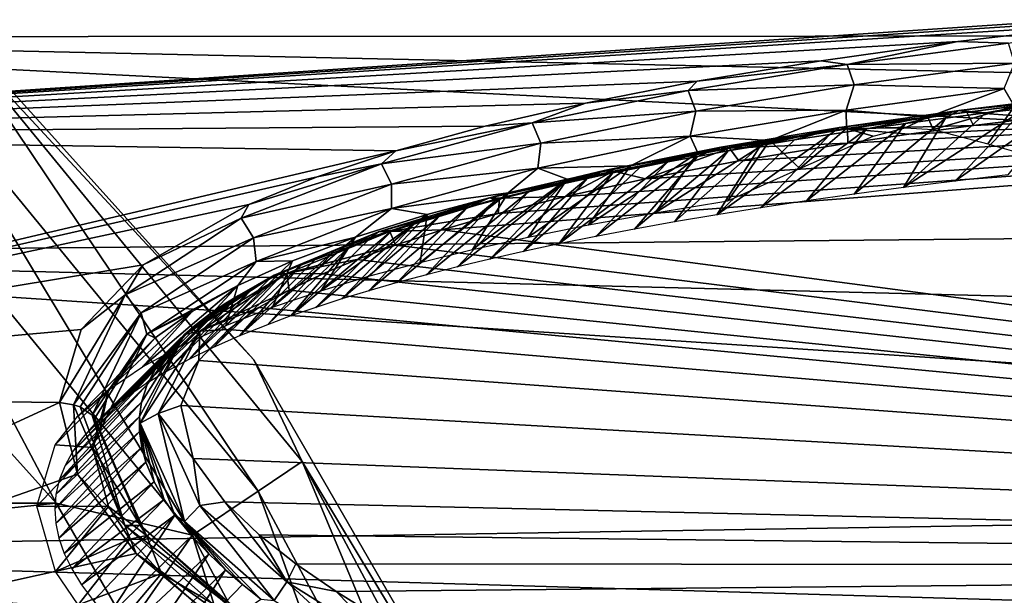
# Model space of a CAD drawing. Header units: millimetres. Extents: x -139 to 139, y -40 to 30.
# Tile 24 of 34: x 100 to 113, y 13 to 20. Entities that reach past the tile are written whole.
import ezdxf

# ---------------------------------------------------------------- set-up
doc = ezdxf.new("R2010")
doc.units = ezdxf.units.MM
doc.header["$LTSCALE"] = 81.481481
for name, color, linetype in [('1', 7, 'CONTINUOUS'), ('34', 7, 'CONTINUOUS'), ('35', 7, 'CONTINUOUS'), ('38', 7, 'CONTINUOUS'), ('4', 7, 'CONTINUOUS'), ('41', 7, 'CONTINUOUS'), ('42', 7, 'CONTINUOUS'), ('43', 7, 'CONTINUOUS'), ('5', 7, 'CONTINUOUS'), ('94', 7, 'CONTINUOUS'), ('95', 7, 'CONTINUOUS'), ('97', 7, 'CONTINUOUS')]:
    doc.layers.add(name, color=color, linetype=linetype)

msp = doc.modelspace()

# ---------------------------------------------------------------- linework, layer by layer
at = {"layer": '1', "color": 7, "linetype": 'CONTINUOUS', "true_color": 0xa2afbf}
for points in [[(100.889, 13.809, -55), (96.413, 18.78, -55), (49.111, 13.809, -55), (100.889, 13.809, -55)], [(104.234, 8.015, -55), (100.889, 13.809, -55), (45.766, 8.015, -55), (104.234, 8.015, -55)], [(100.889, 13.809, -55), (49.111, 13.809, -55), (45.766, 8.015, -55), (100.889, 13.809, -55)]]:
    msp.add_3dface(points, dxfattribs=at)
at = {"layer": '34', "color": 7, "linetype": 'CONTINUOUS', "true_color": 0xa2afbf}
for points in [[(92.35, 19.538, -8.791), (92.35, 21.074, -3.864), (136.995, 19.557, -6.616), (92.35, 19.538, -8.791)], [(136.995, 19.557, -6.616), (92.35, 21.074, -3.864), (136.995, 20.233, -4.108), (136.995, 19.557, -6.616)], [(92.35, 20.454, 6.374), (92.35, 18.333, 11.086), (116.585, 19.964, 6.522), (92.35, 20.454, 6.374)], [(116.585, 19.964, 6.522), (92.35, 18.333, 11.086), (115.158, 19.835, 6.977), (116.585, 19.964, 6.522)], [(115.158, 19.835, 6.977), (92.35, 18.333, 11.086), (113.82, 19.699, 7.42), (115.158, 19.835, 6.977)], [(113.82, 19.699, 7.42), (92.35, 18.333, 11.086), (111.965, 19.48, 8.063), (113.82, 19.699, 7.42)], [(136.995, 18.57, -9.022), (92.35, 19.538, -8.791), (136.995, 19.557, -6.616), (136.995, 18.57, -9.022)], [(92.35, 16.866, -13.212), (92.35, 19.538, -8.791), (136.995, 17.289, -11.284), (92.35, 16.866, -13.212)], [(136.995, 17.289, -11.284), (92.35, 19.538, -8.791), (136.995, 18.57, -9.022), (136.995, 17.289, -11.284)], [(111.965, 19.48, 8.063), (92.35, 18.333, 11.086), (110.284, 19.244, 8.682), (111.965, 19.48, 8.063)], [(110.284, 19.244, 8.682), (92.35, 18.333, 11.086), (108.763, 18.992, 9.281), (110.284, 19.244, 8.682)], [(108.763, 18.992, 9.281), (92.35, 18.333, 11.086), (107.39, 18.724, 9.863), (108.763, 18.992, 9.281)], [(107.39, 18.724, 9.863), (92.35, 18.333, 11.086), (106.159, 18.439, 10.43), (107.39, 18.724, 9.863)], [(106.159, 18.439, 10.43), (92.35, 18.333, 11.086), (105.062, 18.137, 10.983), (106.159, 18.439, 10.43)], [(92.35, 18.333, 11.086), (92.35, 15.15, 15.15), (105.062, 18.137, 10.983), (92.35, 18.333, 11.086)], [(105.062, 18.137, 10.983), (92.35, 15.15, 15.15), (104.095, 17.817, 11.526), (105.062, 18.137, 10.983)], [(104.095, 17.817, 11.526), (92.35, 15.15, 15.15), (103.255, 17.478, 12.059), (104.095, 17.817, 11.526)], [(103.255, 17.478, 12.059), (92.35, 15.15, 15.15), (101.956, 16.738, 13.104), (103.255, 17.478, 12.059)], [(136.995, 15.735, -13.366), (92.35, 16.866, -13.212), (136.995, 17.289, -11.284), (136.995, 15.735, -13.366)], [(92.35, 13.212, -16.866), (92.35, 16.866, -13.212), (136.995, 13.93, -15.238), (92.35, 13.212, -16.866)], [(136.995, 13.93, -15.238), (92.35, 16.866, -13.212), (136.995, 15.735, -13.366), (136.995, 13.93, -15.238)], [(101.956, 16.738, 13.104), (92.35, 15.15, 15.15), (101.196, 15.944, 14.079), (101.956, 16.738, 13.104)], [(92.35, 15.15, 15.15), (100.929, 15.044, 15.044), (101.196, 15.944, 14.079), (92.35, 15.15, 15.15)], [(136.995, 11.906, -16.867), (92.35, 13.212, -16.866), (136.995, 13.93, -15.238), (136.995, 11.906, -16.867)], [(92.35, 8.791, -19.538), (92.35, 13.212, -16.866), (136.995, 9.693, -18.229), (92.35, 8.791, -19.538)], [(136.995, 9.693, -18.229), (92.35, 13.212, -16.866), (136.995, 11.906, -16.867), (136.995, 9.693, -18.229)]]:
    msp.add_3dface(points, dxfattribs=at)
at = {"layer": '35', "color": 7, "linetype": 'CONTINUOUS', "true_color": 0xa2afbf}
for points in [[(100.929, 15.044, 15.044), (92.35, 15.15, 15.15), (92.35, 11.086, 18.333), (100.929, 15.044, 15.044)], [(100.929, 15.044, 15.044), (92.35, 11.086, 18.333), (101.151, 14.166, 15.868), (100.929, 15.044, 15.044)], [(101.151, 14.166, 15.868), (92.35, 11.086, 18.333), (101.871, 13.189, 16.673), (101.151, 14.166, 15.868)], [(101.871, 13.189, 16.673), (92.35, 11.086, 18.333), (103.084, 12.178, 17.399), (101.871, 13.189, 16.673)]]:
    msp.add_3dface(points, dxfattribs=at)
at = {"layer": '38', "color": 7, "linetype": 'CONTINUOUS', "true_color": 0xa2afbf}
for points in [[(101.335, 14.493, 14.493), (101.53, 13.769, 15.187), (100.65, 13.774, 13.774), (101.335, 14.493, 14.493)], [(100.65, 13.774, 13.774), (101.53, 13.769, 15.187), (100.881, 12.969, 14.531), (100.65, 13.774, 13.774)], [(101.53, 13.769, 15.187), (101.795, 13.368, 15.544), (100.881, 12.969, 14.531), (101.53, 13.769, 15.187)], [(100.881, 12.969, 14.531), (101.795, 13.368, 15.544), (101.16, 12.559, 14.879), (100.881, 12.969, 14.531)], [(101.795, 13.368, 15.544), (102.181, 12.944, 15.9), (101.16, 12.559, 14.879), (101.795, 13.368, 15.544)], [(101.16, 12.559, 14.879), (102.181, 12.944, 15.9), (101.523, 12.162, 15.197), (101.16, 12.559, 14.879)], [(102.181, 12.944, 15.9), (102.688, 12.504, 16.245), (101.523, 12.162, 15.197), (102.181, 12.944, 15.9)]]:
    msp.add_3dface(points, dxfattribs=at)
at = {"layer": '4', "color": 7, "linetype": 'CONTINUOUS', "true_color": 0xa2afbf}
for points in [[(103.316, 15.572, -58), (98.42, 21.01, -58), (99.588, 19.588, -56.854), (103.316, 15.572, -58)], [(99.128, 19.128, -55.88), (103.372, 13.957, -55.88), (99.588, 19.588, -56.854), (99.128, 19.128, -55.88)], [(103.316, 15.572, -58), (99.588, 19.588, -56.854), (103.912, 14.319, -56.854), (103.316, 15.572, -58)], [(99.588, 19.588, -56.854), (103.372, 13.957, -55.88), (103.912, 14.319, -56.854), (99.588, 19.588, -56.854)], [(98.439, 18.439, -55.228), (102.562, 13.416, -55.228), (99.128, 19.128, -55.88), (98.439, 18.439, -55.228)], [(99.128, 19.128, -55.88), (102.562, 13.416, -55.228), (103.372, 13.957, -55.88), (99.128, 19.128, -55.88)], [(96.413, 18.78, -55), (100.889, 13.809, -55), (98.439, 18.439, -55.228), (96.413, 18.78, -55)], [(98.439, 18.439, -55.228), (100.889, 13.809, -55), (102.562, 13.416, -55.228), (98.439, 18.439, -55.228)], [(106.974, 9.236, -58), (103.316, 15.572, -58), (103.912, 14.319, -56.854), (106.974, 9.236, -58)], [(103.372, 13.957, -55.88), (106.525, 8.058, -55.88), (103.912, 14.319, -56.854), (103.372, 13.957, -55.88)], [(106.974, 9.236, -58), (103.912, 14.319, -56.854), (107.126, 8.307, -56.854), (106.974, 9.236, -58)], [(103.912, 14.319, -56.854), (106.525, 8.058, -55.88), (107.126, 8.307, -56.854), (103.912, 14.319, -56.854)], [(102.562, 13.416, -55.228), (105.625, 7.685, -55.228), (103.372, 13.957, -55.88), (102.562, 13.416, -55.228)], [(103.372, 13.957, -55.88), (105.625, 7.685, -55.228), (106.525, 8.058, -55.88), (103.372, 13.957, -55.88)], [(100.889, 13.809, -55), (104.234, 8.015, -55), (102.562, 13.416, -55.228), (100.889, 13.809, -55)], [(102.562, 13.416, -55.228), (104.234, 8.015, -55), (105.625, 7.685, -55.228), (102.562, 13.416, -55.228)]]:
    msp.add_3dface(points, dxfattribs=at)
at = {"layer": '41', "color": 7, "linetype": 'CONTINUOUS', "true_color": 0xa2afbf}
for points in [[(112.659, 18.687, 7.944), (111.596, 18.552, 8.311), (111.662, 18.4, 8.042), (112.659, 18.687, 7.944)], [(112.334, 18.224, 7.42), (112.659, 18.687, 7.944), (111.662, 18.4, 8.042), (112.334, 18.224, 7.42)], [(113.021, 18.029, 6.787), (112.659, 18.687, 7.944), (112.334, 18.224, 7.42), (113.021, 18.029, 6.787)], [(111.596, 18.552, 8.311), (110.596, 18.411, 8.67), (111.317, 18.422, 8.267), (111.596, 18.552, 8.311)], [(111.662, 18.4, 8.042), (111.596, 18.552, 8.311), (111.317, 18.422, 8.267), (111.662, 18.4, 8.042)], [(110.596, 18.411, 8.67), (109.655, 18.265, 9.021), (110.023, 17.92, 8.241), (110.596, 18.411, 8.67)], [(110.925, 18.319, 8.333), (110.596, 18.411, 8.67), (110.023, 17.92, 8.241), (110.925, 18.319, 8.333)], [(111.317, 18.422, 8.267), (110.596, 18.411, 8.67), (110.925, 18.319, 8.333), (111.317, 18.422, 8.267)], [(108.245, 17.377, 8.507), (109.141, 17.525, 8.159), (109.655, 18.265, 9.021), (108.245, 17.377, 8.507)], [(108.771, 18.112, 9.365), (108.245, 17.377, 8.507), (109.655, 18.265, 9.021), (108.771, 18.112, 9.365)], [(109.655, 18.265, 9.021), (109.141, 17.525, 8.159), (110.023, 17.92, 8.241), (109.655, 18.265, 9.021)], [(107.428, 17.227, 8.838), (108.245, 17.377, 8.507), (108.771, 18.112, 9.365), (107.428, 17.227, 8.838)], [(107.942, 17.954, 9.701), (107.428, 17.227, 8.838), (108.771, 18.112, 9.365), (107.942, 17.954, 9.701)], [(106.685, 17.076, 9.153), (107.428, 17.227, 8.838), (107.942, 17.954, 9.701), (106.685, 17.076, 9.153)], [(107.166, 17.791, 10.032), (106.685, 17.076, 9.153), (107.942, 17.954, 9.701), (107.166, 17.791, 10.032)], [(106.001, 16.924, 9.456), (106.685, 17.076, 9.153), (107.166, 17.791, 10.032), (106.001, 16.924, 9.456)], [(106.441, 17.621, 10.356), (106.001, 16.924, 9.456), (107.166, 17.791, 10.032), (106.441, 17.621, 10.356)], [(105.359, 16.767, 9.754), (106.001, 16.924, 9.456), (106.441, 17.621, 10.356), (105.359, 16.767, 9.754)], [(105.448, 17.356, 10.831), (105.359, 16.767, 9.754), (106.441, 17.621, 10.356), (105.448, 17.356, 10.831)], [(104.139, 16.418, 10.371), (104.743, 16.6, 10.057), (105.448, 17.356, 10.831), (104.139, 16.418, 10.371)], [(104.566, 17.078, 11.293), (104.139, 16.418, 10.371), (105.448, 17.356, 10.831), (104.566, 17.078, 11.293)], [(104.743, 16.6, 10.057), (105.359, 16.767, 9.754), (105.448, 17.356, 10.831), (104.743, 16.6, 10.057)], [(103.546, 16.216, 10.703), (104.139, 16.418, 10.371), (104.566, 17.078, 11.293), (103.546, 16.216, 10.703)], [(103.79, 16.787, 11.743), (103.546, 16.216, 10.703), (104.566, 17.078, 11.293), (103.79, 16.787, 11.743)], [(102.975, 15.993, 11.05), (103.546, 16.216, 10.703), (103.79, 16.787, 11.743), (102.975, 15.993, 11.05)], [(103.121, 16.483, 12.182), (102.975, 15.993, 11.05), (103.79, 16.787, 11.743), (103.121, 16.483, 12.182)], [(101.949, 15.483, 11.783), (102.439, 15.75, 11.41), (103.121, 16.483, 12.182), (101.949, 15.483, 11.783)], [(102.559, 16.165, 12.608), (101.949, 15.483, 11.783), (103.121, 16.483, 12.182), (102.559, 16.165, 12.608)], [(102.439, 15.75, 11.41), (102.975, 15.993, 11.05), (103.121, 16.483, 12.182), (102.439, 15.75, 11.41)], [(101.515, 15.191, 12.169), (101.949, 15.483, 11.783), (102.559, 16.165, 12.608), (101.515, 15.191, 12.169)], [(102.107, 15.84, 13.017), (101.515, 15.191, 12.169), (102.559, 16.165, 12.608), (102.107, 15.84, 13.017)], [(101.153, 14.872, 12.567), (101.515, 15.191, 12.169), (102.107, 15.84, 13.017), (101.153, 14.872, 12.567)], [(101.534, 15.193, 13.762), (101.153, 14.872, 12.567), (102.107, 15.84, 13.017), (101.534, 15.193, 13.762)], [(101.335, 14.493, 14.493), (100.878, 14.526, 12.974), (101.534, 15.193, 13.762), (101.335, 14.493, 14.493)], [(100.878, 14.526, 12.974), (101.153, 14.872, 12.567), (101.534, 15.193, 13.762), (100.878, 14.526, 12.974)], [(101.335, 14.493, 14.493), (100.65, 13.774, 13.774), (100.878, 14.526, 12.974), (101.335, 14.493, 14.493)]]:
    msp.add_3dface(points, dxfattribs=at)
at = {"layer": '42', "color": 7, "linetype": 'CONTINUOUS', "true_color": 0xa2afbf}
for points in [[(100.929, 15.044, 15.044), (101.151, 14.166, 15.868), (101.103, 15.019, 15.019), (100.929, 15.044, 15.044)], [(101.103, 15.019, 15.019), (101.151, 14.166, 15.868), (101.733, 13.536, 16.363), (101.103, 15.019, 15.019)], [(101.103, 15.019, 15.019), (101.733, 13.536, 16.363), (101.184, 14.991, 14.991), (101.103, 15.019, 15.019)], [(101.184, 14.991, 14.991), (101.733, 13.536, 16.363), (101.333, 14.89, 14.89), (101.184, 14.991, 14.991)], [(101.333, 14.89, 14.89), (101.733, 13.536, 16.363), (101.924, 13.536, 16.138), (101.333, 14.89, 14.89)], [(101.333, 14.89, 14.89), (101.924, 13.536, 16.138), (101.364, 14.854, 14.854), (101.333, 14.89, 14.89)], [(101.364, 14.854, 14.854), (101.924, 13.536, 16.138), (101.421, 14.691, 14.691), (101.364, 14.854, 14.854)], [(101.997, 13.412, 15.881), (101.335, 14.493, 14.493), (101.421, 14.691, 14.691), (101.997, 13.412, 15.881)], [(101.421, 14.691, 14.691), (101.924, 13.536, 16.138), (101.997, 13.412, 15.881), (101.421, 14.691, 14.691)], [(101.53, 13.769, 15.187), (101.335, 14.493, 14.493), (101.997, 13.412, 15.881), (101.53, 13.769, 15.187)], [(101.151, 14.166, 15.868), (101.871, 13.189, 16.673), (101.733, 13.536, 16.363), (101.151, 14.166, 15.868)], [(101.795, 13.368, 15.544), (101.53, 13.769, 15.187), (101.997, 13.412, 15.881), (101.795, 13.368, 15.544)], [(101.733, 13.536, 16.363), (101.871, 13.189, 16.673), (103.151, 12.272, 17.307), (101.733, 13.536, 16.363)], [(101.733, 13.536, 16.363), (103.151, 12.272, 17.307), (103.287, 12.343, 17.055), (101.733, 13.536, 16.363)], [(101.924, 13.536, 16.138), (101.733, 13.536, 16.363), (103.287, 12.343, 17.055), (101.924, 13.536, 16.138)], [(101.924, 13.536, 16.138), (103.287, 12.343, 17.055), (103.332, 12.27, 16.772), (101.924, 13.536, 16.138)], [(101.997, 13.412, 15.881), (101.924, 13.536, 16.138), (103.332, 12.27, 16.772), (101.997, 13.412, 15.881)], [(102.181, 12.944, 15.9), (101.795, 13.368, 15.544), (101.997, 13.412, 15.881), (102.181, 12.944, 15.9)], [(102.181, 12.944, 15.9), (101.997, 13.412, 15.881), (103.332, 12.27, 16.772), (102.181, 12.944, 15.9)], [(101.871, 13.189, 16.673), (103.084, 12.178, 17.399), (103.151, 12.272, 17.307), (101.871, 13.189, 16.673)], [(102.688, 12.504, 16.245), (102.181, 12.944, 15.9), (103.332, 12.27, 16.772), (102.688, 12.504, 16.245)]]:
    msp.add_3dface(points, dxfattribs=at)
at = {"layer": '43', "color": 7, "linetype": 'CONTINUOUS', "true_color": 0xa2afbf}
for points in [[(113.82, 19.699, 7.42), (111.965, 19.48, 8.063), (112.585, 19.462, 8.001), (113.82, 19.699, 7.42)], [(111.965, 19.48, 8.063), (110.284, 19.244, 8.682), (110.604, 19.197, 8.709), (111.965, 19.48, 8.063)], [(112.585, 19.462, 8.001), (111.965, 19.48, 8.063), (110.604, 19.197, 8.709), (112.585, 19.462, 8.001)], [(112.585, 19.462, 8.001), (110.604, 19.197, 8.709), (112.662, 19.214, 8.139), (112.585, 19.462, 8.001)], [(110.284, 19.244, 8.682), (108.763, 18.992, 9.281), (110.604, 19.197, 8.709), (110.284, 19.244, 8.682)], [(110.604, 19.197, 8.709), (108.763, 18.992, 9.281), (108.65, 18.877, 9.466), (110.604, 19.197, 8.709)], [(110.604, 19.197, 8.709), (108.65, 18.877, 9.466), (110.689, 18.948, 8.841), (110.604, 19.197, 8.709)], [(112.662, 19.214, 8.139), (110.604, 19.197, 8.709), (110.689, 18.948, 8.841), (112.662, 19.214, 8.139)], [(112.535, 18.903, 8.17), (112.662, 19.214, 8.139), (110.689, 18.948, 8.841), (112.535, 18.903, 8.17)], [(108.763, 18.992, 9.281), (107.39, 18.724, 9.863), (108.65, 18.877, 9.466), (108.763, 18.992, 9.281)], [(108.65, 18.877, 9.466), (107.39, 18.724, 9.863), (106.734, 18.481, 10.291), (108.65, 18.877, 9.466)], [(108.65, 18.877, 9.466), (106.734, 18.481, 10.291), (108.744, 18.627, 9.59), (108.65, 18.877, 9.466)], [(110.689, 18.948, 8.841), (108.65, 18.877, 9.466), (108.744, 18.627, 9.59), (110.689, 18.948, 8.841)], [(110.591, 18.638, 8.861), (110.689, 18.948, 8.841), (108.744, 18.627, 9.59), (110.591, 18.638, 8.861)], [(110.591, 18.638, 8.861), (112.535, 18.903, 8.17), (110.689, 18.948, 8.841), (110.591, 18.638, 8.861)], [(110.591, 18.638, 8.861), (111.596, 18.552, 8.311), (112.535, 18.903, 8.17), (110.591, 18.638, 8.861)], [(111.596, 18.552, 8.311), (112.659, 18.687, 7.944), (112.535, 18.903, 8.17), (111.596, 18.552, 8.311)], [(107.39, 18.724, 9.863), (106.159, 18.439, 10.43), (106.734, 18.481, 10.291), (107.39, 18.724, 9.863)], [(108.744, 18.627, 9.59), (106.734, 18.481, 10.291), (106.842, 18.231, 10.402), (108.744, 18.627, 9.59)], [(108.675, 18.317, 9.597), (108.744, 18.627, 9.59), (106.842, 18.231, 10.402), (108.675, 18.317, 9.597)], [(108.675, 18.317, 9.597), (109.655, 18.265, 9.021), (110.591, 18.638, 8.861), (108.675, 18.317, 9.597)], [(108.675, 18.317, 9.597), (110.591, 18.638, 8.861), (108.744, 18.627, 9.59), (108.675, 18.317, 9.597)], [(109.655, 18.265, 9.021), (110.596, 18.411, 8.67), (110.591, 18.638, 8.861), (109.655, 18.265, 9.021)], [(110.596, 18.411, 8.67), (111.596, 18.552, 8.311), (110.591, 18.638, 8.861), (110.596, 18.411, 8.67)], [(106.734, 18.481, 10.291), (105.062, 18.137, 10.983), (104.885, 17.979, 11.208), (106.734, 18.481, 10.291)], [(106.734, 18.481, 10.291), (104.885, 17.979, 11.208), (106.842, 18.231, 10.402), (106.734, 18.481, 10.291)], [(106.159, 18.439, 10.43), (105.062, 18.137, 10.983), (106.734, 18.481, 10.291), (106.159, 18.439, 10.43)], [(106.804, 17.924, 10.393), (107.942, 17.954, 9.701), (108.675, 18.317, 9.597), (106.804, 17.924, 10.393)], [(106.804, 17.924, 10.393), (108.675, 18.317, 9.597), (106.842, 18.231, 10.402), (106.804, 17.924, 10.393)], [(107.942, 17.954, 9.701), (108.771, 18.112, 9.365), (108.675, 18.317, 9.597), (107.942, 17.954, 9.701)], [(108.771, 18.112, 9.365), (109.655, 18.265, 9.021), (108.675, 18.317, 9.597), (108.771, 18.112, 9.365)], [(106.842, 18.231, 10.402), (104.885, 17.979, 11.208), (105.01, 17.73, 11.301), (106.842, 18.231, 10.402)], [(106.804, 17.924, 10.393), (106.842, 18.231, 10.402), (105.01, 17.73, 11.301), (106.804, 17.924, 10.393)], [(105.062, 18.137, 10.983), (104.095, 17.817, 11.526), (104.885, 17.979, 11.208), (105.062, 18.137, 10.983)], [(104.885, 17.979, 11.208), (103.255, 17.478, 12.059), (103.161, 17.312, 12.264), (104.885, 17.979, 11.208)], [(104.885, 17.979, 11.208), (103.161, 17.312, 12.264), (105.01, 17.73, 11.301), (104.885, 17.979, 11.208)], [(104.095, 17.817, 11.526), (103.255, 17.478, 12.059), (104.885, 17.979, 11.208), (104.095, 17.817, 11.526)], [(105.006, 17.428, 11.27), (106.441, 17.621, 10.356), (106.804, 17.924, 10.393), (105.006, 17.428, 11.27)], [(105.006, 17.428, 11.27), (106.804, 17.924, 10.393), (105.01, 17.73, 11.301), (105.006, 17.428, 11.27)], [(106.441, 17.621, 10.356), (107.166, 17.791, 10.032), (106.804, 17.924, 10.393), (106.441, 17.621, 10.356)], [(107.166, 17.791, 10.032), (107.942, 17.954, 9.701), (106.804, 17.924, 10.393), (107.166, 17.791, 10.032)], [(105.01, 17.73, 11.301), (103.161, 17.312, 12.264), (103.315, 17.069, 12.323), (105.01, 17.73, 11.301)], [(105.006, 17.428, 11.27), (105.01, 17.73, 11.301), (103.315, 17.069, 12.323), (105.006, 17.428, 11.27)], [(105.448, 17.356, 10.831), (106.441, 17.621, 10.356), (105.006, 17.428, 11.27), (105.448, 17.356, 10.831)], [(103.255, 17.478, 12.059), (101.956, 16.738, 13.104), (103.161, 17.312, 12.264), (103.255, 17.478, 12.059)], [(103.346, 16.779, 12.26), (105.006, 17.428, 11.27), (103.315, 17.069, 12.323), (103.346, 16.779, 12.26)], [(103.346, 16.779, 12.26), (104.566, 17.078, 11.293), (105.006, 17.428, 11.27), (103.346, 16.779, 12.26)], [(104.566, 17.078, 11.293), (105.448, 17.356, 10.831), (105.006, 17.428, 11.27), (104.566, 17.078, 11.293)], [(103.161, 17.312, 12.264), (101.956, 16.738, 13.104), (101.737, 16.367, 13.532), (103.161, 17.312, 12.264)], [(103.161, 17.312, 12.264), (101.737, 16.367, 13.532), (103.315, 17.069, 12.323), (103.161, 17.312, 12.264)], [(103.315, 17.069, 12.323), (101.737, 16.367, 13.532), (101.933, 16.148, 13.524), (103.315, 17.069, 12.323)], [(103.346, 16.779, 12.26), (103.315, 17.069, 12.323), (101.933, 16.148, 13.524), (103.346, 16.779, 12.26)], [(103.79, 16.787, 11.743), (104.566, 17.078, 11.293), (103.346, 16.779, 12.26), (103.79, 16.787, 11.743)], [(101.956, 16.738, 13.104), (101.196, 15.944, 14.079), (101.737, 16.367, 13.532), (101.956, 16.738, 13.104)], [(102.002, 15.886, 13.406), (103.346, 16.779, 12.26), (101.933, 16.148, 13.524), (102.002, 15.886, 13.406)], [(102.002, 15.886, 13.406), (103.121, 16.483, 12.182), (103.346, 16.779, 12.26), (102.002, 15.886, 13.406)], [(103.121, 16.483, 12.182), (103.79, 16.787, 11.743), (103.346, 16.779, 12.26), (103.121, 16.483, 12.182)], [(102.559, 16.165, 12.608), (103.121, 16.483, 12.182), (102.002, 15.886, 13.406), (102.559, 16.165, 12.608)], [(101.196, 15.944, 14.079), (100.929, 15.044, 15.044), (101.737, 16.367, 13.532), (101.196, 15.944, 14.079)], [(100.929, 15.044, 15.044), (101.103, 15.019, 15.019), (101.737, 16.367, 13.532), (100.929, 15.044, 15.044)], [(101.737, 16.367, 13.532), (101.103, 15.019, 15.019), (101.933, 16.148, 13.524), (101.737, 16.367, 13.532)], [(101.103, 15.019, 15.019), (101.184, 14.991, 14.991), (101.933, 16.148, 13.524), (101.103, 15.019, 15.019)], [(101.184, 14.991, 14.991), (101.333, 14.89, 14.89), (101.933, 16.148, 13.524), (101.184, 14.991, 14.991)], [(101.333, 14.89, 14.89), (102.002, 15.886, 13.406), (101.933, 16.148, 13.524), (101.333, 14.89, 14.89)], [(102.107, 15.84, 13.017), (102.559, 16.165, 12.608), (102.002, 15.886, 13.406), (102.107, 15.84, 13.017)], [(101.333, 14.89, 14.89), (101.364, 14.854, 14.854), (102.002, 15.886, 13.406), (101.333, 14.89, 14.89)], [(101.364, 14.854, 14.854), (101.421, 14.691, 14.691), (102.002, 15.886, 13.406), (101.364, 14.854, 14.854)], [(101.421, 14.691, 14.691), (101.534, 15.193, 13.762), (102.002, 15.886, 13.406), (101.421, 14.691, 14.691)], [(101.534, 15.193, 13.762), (102.107, 15.84, 13.017), (102.002, 15.886, 13.406), (101.534, 15.193, 13.762)], [(101.335, 14.493, 14.493), (101.534, 15.193, 13.762), (101.421, 14.691, 14.691), (101.335, 14.493, 14.493)]]:
    msp.add_3dface(points, dxfattribs=at)
at = {"layer": '5', "color": 7, "linetype": 'CONTINUOUS', "true_color": 0xa2afbf}
for points in [[(98.42, 21.01, -58), (103.316, 15.572, -58), (98.42, 21.01, -75), (98.42, 21.01, -58)], [(98.42, 21.01, -75), (103.316, 15.572, -58), (103.316, 15.572, -75), (98.42, 21.01, -75)], [(103.316, 15.572, -58), (106.974, 9.236, -58), (103.316, 15.572, -75), (103.316, 15.572, -58)], [(103.316, 15.572, -75), (106.974, 9.236, -58), (106.974, 9.236, -75), (103.316, 15.572, -75)]]:
    msp.add_3dface(points, dxfattribs=at)
at = {"layer": '94', "color": 7, "linetype": 'CONTINUOUS', "true_color": 0x333333}
for points in [[(136.998, 13.037, 7.321), (136.269, 19.551, 2.588), (105.631, 17.169, 11.966), (136.998, 13.037, 7.321)], [(105.631, 17.169, 11.966), (136.269, 19.551, 2.588), (106.319, 17.368, 11.615), (105.631, 17.169, 11.966)], [(106.319, 17.368, 11.615), (136.269, 19.551, 2.588), (107.145, 17.577, 11.223), (106.319, 17.368, 11.615)], [(107.145, 17.577, 11.223), (136.269, 19.551, 2.588), (108.126, 17.793, 10.79), (107.145, 17.577, 11.223)], [(108.126, 17.793, 10.79), (136.269, 19.551, 2.588), (109.276, 18.013, 10.316), (108.126, 17.793, 10.79)], [(109.276, 18.013, 10.316), (136.269, 19.551, 2.588), (110.613, 18.232, 9.799), (109.276, 18.013, 10.316)], [(110.613, 18.232, 9.799), (136.269, 19.551, 2.588), (111.363, 18.342, 9.523), (110.613, 18.232, 9.799)], [(111.363, 18.342, 9.523), (136.269, 19.551, 2.588), (112.156, 18.449, 9.239), (111.363, 18.342, 9.523)], [(112.156, 18.449, 9.239), (136.269, 19.551, 2.588), (112.96, 18.548, 8.96), (112.156, 18.449, 9.239)], [(105.056, 16.98, 12.282), (136.998, 13.037, 7.321), (105.631, 17.169, 11.966), (105.056, 16.98, 12.282)], [(104.582, 16.804, 12.564), (136.998, 13.037, 7.321), (105.056, 16.98, 12.282), (104.582, 16.804, 12.564)], [(104.163, 16.627, 12.833), (136.998, 13.037, 7.321), (104.582, 16.804, 12.564), (104.163, 16.627, 12.833)], [(103.752, 16.427, 13.125), (136.998, 13.037, 7.321), (104.163, 16.627, 12.833), (103.752, 16.427, 13.125)], [(103.378, 16.211, 13.424), (136.998, 13.037, 7.321), (103.752, 16.427, 13.125), (103.378, 16.211, 13.424)], [(103.005, 15.942, 13.776), (136.998, 13.037, 7.321), (103.378, 16.211, 13.424), (103.005, 15.942, 13.776)], [(102.641, 15.563, 14.237), (136.998, 13.037, 7.321), (103.005, 15.942, 13.776), (102.641, 15.563, 14.237)], [(102.421, 15.01, 14.84), (136.998, 13.037, 7.321), (102.641, 15.563, 14.237), (102.421, 15.01, 14.84)], [(102.573, 14.356, 15.459), (136.998, 13.037, 7.321), (102.421, 15.01, 14.84), (102.573, 14.356, 15.459)], [(102.96, 13.824, 15.904), (136.998, 13.037, 7.321), (102.573, 14.356, 15.459), (102.96, 13.824, 15.904)], [(103.381, 13.421, 16.214), (136.998, 13.037, 7.321), (102.96, 13.824, 15.904), (103.381, 13.421, 16.214)], [(103.833, 13.065, 16.468), (136.998, 13.037, 7.321), (103.381, 13.421, 16.214), (103.833, 13.065, 16.468)], [(104.33, 12.723, 16.7), (136.998, 13.037, 7.321), (103.833, 13.065, 16.468), (104.33, 12.723, 16.7)], [(104.838, 12.409, 16.902), (136.998, 13.037, 7.321), (104.33, 12.723, 16.7), (104.838, 12.409, 16.902)], [(105.444, 12.066, 17.11), (136.998, 13.037, 7.321), (104.838, 12.409, 16.902), (105.444, 12.066, 17.11)], [(136.998, 7.316, 13.043), (136.998, 13.037, 7.321), (105.444, 12.066, 17.11), (136.998, 7.316, 13.043)]]:
    msp.add_3dface(points, dxfattribs=at)
at = {"layer": '95', "color": 7, "linetype": 'CONTINUOUS', "true_color": 0x333333}
for points in [[(112.306, 18.603, 8.46), (112.799, 18.662, 8.288), (111.297, 17.688, 7.568), (112.306, 18.603, 8.46)], [(111.297, 17.688, 7.568), (112.799, 18.662, 8.288), (111.926, 17.767, 7.351), (111.297, 17.688, 7.568)], [(112.799, 18.662, 8.288), (113.284, 18.719, 8.121), (111.926, 17.767, 7.351), (112.799, 18.662, 8.288)], [(111.926, 17.767, 7.351), (113.284, 18.719, 8.121), (112.58, 17.844, 7.131), (111.926, 17.767, 7.351)], [(111.322, 18.474, 8.812), (111.811, 18.539, 8.636), (110.689, 17.607, 7.781), (111.322, 18.474, 8.812)], [(110.689, 17.607, 7.781), (111.811, 18.539, 8.636), (111.297, 17.688, 7.568), (110.689, 17.607, 7.781)], [(111.811, 18.539, 8.636), (112.306, 18.603, 8.46), (111.297, 17.688, 7.568), (111.811, 18.539, 8.636)], [(110.392, 18.339, 9.159), (110.848, 18.407, 8.987), (109.542, 17.439, 8.198), (110.392, 18.339, 9.159)], [(109.542, 17.439, 8.198), (110.848, 18.407, 8.987), (110.104, 17.524, 7.992), (109.542, 17.439, 8.198)], [(110.848, 18.407, 8.987), (111.322, 18.474, 8.812), (110.104, 17.524, 7.992), (110.848, 18.407, 8.987)], [(110.104, 17.524, 7.992), (111.322, 18.474, 8.812), (110.689, 17.607, 7.781), (110.104, 17.524, 7.992)], [(109.957, 18.272, 9.325), (110.392, 18.339, 9.159), (109.003, 17.353, 8.401), (109.957, 18.272, 9.325)], [(109.003, 17.353, 8.401), (110.392, 18.339, 9.159), (109.542, 17.439, 8.198), (109.003, 17.353, 8.401)], [(109.542, 18.204, 9.488), (109.957, 18.272, 9.325), (109.003, 17.353, 8.401), (109.542, 18.204, 9.488)], [(109.145, 18.136, 9.646), (109.542, 18.204, 9.488), (108.486, 17.265, 8.6), (109.145, 18.136, 9.646)], [(108.486, 17.265, 8.6), (109.542, 18.204, 9.488), (109.003, 17.353, 8.401), (108.486, 17.265, 8.6)], [(108.404, 18.001, 9.952), (108.766, 18.069, 9.801), (107.517, 17.086, 8.988), (108.404, 18.001, 9.952)], [(107.517, 17.086, 8.988), (108.766, 18.069, 9.801), (107.992, 17.176, 8.795), (107.517, 17.086, 8.988)], [(108.766, 18.069, 9.801), (109.145, 18.136, 9.646), (107.992, 17.176, 8.795), (108.766, 18.069, 9.801)], [(107.992, 17.176, 8.795), (109.145, 18.136, 9.646), (108.486, 17.265, 8.6), (107.992, 17.176, 8.795)], [(108.058, 17.933, 10.099), (108.404, 18.001, 9.952), (107.063, 16.995, 9.177), (108.058, 17.933, 10.099)], [(107.063, 16.995, 9.177), (108.404, 18.001, 9.952), (107.517, 17.086, 8.988), (107.063, 16.995, 9.177)], [(107.727, 17.866, 10.242), (108.058, 17.933, 10.099), (107.063, 16.995, 9.177), (107.727, 17.866, 10.242)], [(107.112, 17.732, 10.518), (107.412, 17.799, 10.382), (106.216, 16.808, 9.544), (107.112, 17.732, 10.518)], [(106.216, 16.808, 9.544), (107.412, 17.799, 10.382), (106.63, 16.902, 9.362), (106.216, 16.808, 9.544)], [(107.412, 17.799, 10.382), (107.727, 17.866, 10.242), (106.63, 16.902, 9.362), (107.412, 17.799, 10.382)], [(106.63, 16.902, 9.362), (107.727, 17.866, 10.242), (107.063, 16.995, 9.177), (106.63, 16.902, 9.362)], [(106.69, 17.633, 10.715), (107.112, 17.732, 10.518), (105.818, 16.713, 9.724), (106.69, 17.633, 10.715)], [(105.818, 16.713, 9.724), (107.112, 17.732, 10.518), (106.216, 16.808, 9.544), (105.818, 16.713, 9.724)], [(106.299, 17.535, 10.904), (106.69, 17.633, 10.715), (105.438, 16.616, 9.901), (106.299, 17.535, 10.904)], [(105.438, 16.616, 9.901), (106.69, 17.633, 10.715), (105.818, 16.713, 9.724), (105.438, 16.616, 9.901)], [(105.608, 17.346, 11.255), (105.94, 17.44, 11.084), (104.729, 16.419, 10.248), (105.608, 17.346, 11.255)], [(104.729, 16.419, 10.248), (105.94, 17.44, 11.084), (105.076, 16.519, 10.075), (104.729, 16.419, 10.248)], [(105.94, 17.44, 11.084), (106.299, 17.535, 10.904), (105.076, 16.519, 10.075), (105.94, 17.44, 11.084)], [(105.076, 16.519, 10.075), (106.299, 17.535, 10.904), (105.438, 16.616, 9.901), (105.076, 16.519, 10.075)], [(105.303, 17.255, 11.419), (105.608, 17.346, 11.255), (104.397, 16.318, 10.42), (105.303, 17.255, 11.419)], [(104.397, 16.318, 10.42), (105.608, 17.346, 11.255), (104.729, 16.419, 10.248), (104.397, 16.318, 10.42)], [(105.02, 17.165, 11.576), (105.303, 17.255, 11.419), (104.078, 16.214, 10.59), (105.02, 17.165, 11.576)], [(104.078, 16.214, 10.59), (105.303, 17.255, 11.419), (104.397, 16.318, 10.42), (104.078, 16.214, 10.59)], [(104.76, 17.078, 11.726), (105.02, 17.165, 11.576), (103.773, 16.109, 10.76), (104.76, 17.078, 11.726)], [(103.773, 16.109, 10.76), (105.02, 17.165, 11.576), (104.078, 16.214, 10.59), (103.773, 16.109, 10.76)], [(104.521, 16.992, 11.869), (104.76, 17.078, 11.726), (103.773, 16.109, 10.76), (104.521, 16.992, 11.869)], [(104.303, 16.911, 12.004), (104.521, 16.992, 11.869), (103.483, 16.001, 10.928), (104.303, 16.911, 12.004)], [(103.483, 16.001, 10.928), (104.521, 16.992, 11.869), (103.773, 16.109, 10.76), (103.483, 16.001, 10.928)], [(104.101, 16.83, 12.134), (104.303, 16.911, 12.004), (103.139, 15.864, 11.138), (104.101, 16.83, 12.134)], [(103.139, 15.864, 11.138), (104.303, 16.911, 12.004), (103.483, 16.001, 10.928), (103.139, 15.864, 11.138)], [(103.902, 16.746, 12.267), (104.101, 16.83, 12.134), (103.139, 15.864, 11.138), (103.902, 16.746, 12.267)], [(103.703, 16.657, 12.407), (103.902, 16.746, 12.267), (102.818, 15.722, 11.346), (103.703, 16.657, 12.407)], [(102.818, 15.722, 11.346), (103.902, 16.746, 12.267), (103.139, 15.864, 11.138), (102.818, 15.722, 11.346)], [(103.505, 16.562, 12.552), (103.703, 16.657, 12.407), (102.518, 15.576, 11.554), (103.505, 16.562, 12.552)], [(102.518, 15.576, 11.554), (103.703, 16.657, 12.407), (102.818, 15.722, 11.346), (102.518, 15.576, 11.554)], [(103.13, 16.36, 12.851), (103.313, 16.463, 12.701), (102.236, 15.424, 11.765), (103.13, 16.36, 12.851)], [(102.236, 15.424, 11.765), (103.313, 16.463, 12.701), (102.518, 15.576, 11.554), (102.236, 15.424, 11.765)], [(103.313, 16.463, 12.701), (103.505, 16.562, 12.552), (102.518, 15.576, 11.554), (103.313, 16.463, 12.701)], [(102.954, 16.253, 13.005), (103.13, 16.36, 12.851), (101.979, 15.268, 11.974), (102.954, 16.253, 13.005)], [(101.979, 15.268, 11.974), (103.13, 16.36, 12.851), (102.236, 15.424, 11.765), (101.979, 15.268, 11.974)], [(102.774, 16.131, 13.176), (102.954, 16.253, 13.005), (101.747, 15.108, 12.182), (102.774, 16.131, 13.176)], [(101.747, 15.108, 12.182), (102.954, 16.253, 13.005), (101.979, 15.268, 11.974), (101.747, 15.108, 12.182)], [(102.587, 15.987, 13.371), (102.774, 16.131, 13.176), (101.747, 15.108, 12.182), (102.587, 15.987, 13.371)], [(102.397, 15.817, 13.595), (102.587, 15.987, 13.371), (101.541, 14.945, 12.388), (102.397, 15.817, 13.595)], [(101.541, 14.945, 12.388), (102.587, 15.987, 13.371), (101.747, 15.108, 12.182), (101.541, 14.945, 12.388)], [(102.215, 15.613, 13.853), (102.397, 15.817, 13.595), (101.212, 14.61, 12.79), (102.215, 15.613, 13.853)], [(101.212, 14.61, 12.79), (102.397, 15.817, 13.595), (101.362, 14.779, 12.59), (101.212, 14.61, 12.79)], [(101.362, 14.779, 12.59), (102.397, 15.817, 13.595), (101.541, 14.945, 12.388), (101.362, 14.779, 12.59)], [(102.104, 15.452, 14.049), (102.215, 15.613, 13.853), (101.089, 14.439, 12.986), (102.104, 15.452, 14.049)], [(101.089, 14.439, 12.986), (102.215, 15.613, 13.853), (101.212, 14.61, 12.79), (101.089, 14.439, 12.986)], [(102.008, 15.265, 14.266), (102.104, 15.452, 14.049), (100.994, 14.265, 13.179), (102.008, 15.265, 14.266)], [(100.994, 14.265, 13.179), (102.104, 15.452, 14.049), (101.089, 14.439, 12.986), (100.994, 14.265, 13.179)], [(101.939, 15.048, 14.506), (102.008, 15.265, 14.266), (100.926, 14.09, 13.368), (101.939, 15.048, 14.506)], [(100.926, 14.09, 13.368), (102.008, 15.265, 14.266), (100.994, 14.265, 13.179), (100.926, 14.09, 13.368)], [(101.913, 14.874, 14.688), (101.939, 15.048, 14.506), (100.886, 13.914, 13.552), (101.913, 14.874, 14.688)], [(100.886, 13.914, 13.552), (101.939, 15.048, 14.506), (100.926, 14.09, 13.368), (100.886, 13.914, 13.552)], [(101.913, 14.688, 14.873), (101.913, 14.874, 14.688), (100.873, 13.738, 13.73), (101.913, 14.688, 14.873)], [(100.873, 13.738, 13.73), (101.913, 14.874, 14.688), (100.886, 13.914, 13.552), (100.873, 13.738, 13.73)], [(100.885, 13.56, 13.906), (101.913, 14.688, 14.873), (100.873, 13.738, 13.73), (100.885, 13.56, 13.906)], [(101.94, 14.499, 15.054), (101.913, 14.688, 14.873), (100.885, 13.56, 13.906), (101.94, 14.499, 15.054)], [(100.923, 13.378, 14.081), (101.94, 14.499, 15.054), (100.885, 13.56, 13.906), (100.923, 13.378, 14.081)], [(101.992, 14.313, 15.224), (101.94, 14.499, 15.054), (100.923, 13.378, 14.081), (101.992, 14.313, 15.224)], [(100.989, 13.191, 14.254), (101.992, 14.313, 15.224), (100.923, 13.378, 14.081), (100.989, 13.191, 14.254)], [(102.092, 14.072, 15.432), (101.992, 14.313, 15.224), (100.989, 13.191, 14.254), (102.092, 14.072, 15.432)], [(101.081, 13.001, 14.425), (102.092, 14.072, 15.432), (100.989, 13.191, 14.254), (101.081, 13.001, 14.425)], [(102.214, 13.856, 15.611), (102.092, 14.072, 15.432), (101.081, 13.001, 14.425), (102.214, 13.856, 15.611)], [(101.2, 12.807, 14.595), (102.214, 13.856, 15.611), (101.081, 13.001, 14.425), (101.2, 12.807, 14.595)], [(102.347, 13.661, 15.766), (102.214, 13.856, 15.611), (101.2, 12.807, 14.595), (102.347, 13.661, 15.766)], [(101.347, 12.61, 14.762), (102.347, 13.661, 15.766), (101.2, 12.807, 14.595), (101.347, 12.61, 14.762)], [(101.52, 12.41, 14.927), (102.347, 13.661, 15.766), (101.347, 12.61, 14.762), (101.52, 12.41, 14.927)], [(102.554, 13.407, 15.961), (102.347, 13.661, 15.766), (101.52, 12.41, 14.927), (102.554, 13.407, 15.961)], [(101.721, 12.206, 15.09), (102.554, 13.407, 15.961), (101.52, 12.41, 14.927), (101.721, 12.206, 15.09)], [(102.764, 13.185, 16.124), (102.554, 13.407, 15.961), (101.721, 12.206, 15.09), (102.764, 13.185, 16.124)], [(101.948, 12, 15.249), (102.764, 13.185, 16.124), (101.721, 12.206, 15.09), (101.948, 12, 15.249)], [(102.969, 12.991, 16.262), (102.764, 13.185, 16.124), (101.948, 12, 15.249), (102.969, 12.991, 16.262)], [(102.2, 11.793, 15.404), (102.969, 12.991, 16.262), (101.948, 12, 15.249), (102.2, 11.793, 15.404)], [(103.179, 12.81, 16.388), (102.969, 12.991, 16.262), (102.2, 11.793, 15.404), (103.179, 12.81, 16.388)], [(103.402, 12.631, 16.509), (103.179, 12.81, 16.388), (102.2, 11.793, 15.404), (103.402, 12.631, 16.509)]]:
    msp.add_3dface(points, dxfattribs=at)
at = {"layer": '97', "color": 7, "linetype": 'CONTINUOUS', "true_color": 0x333333}
for points in [[(113.457, 18.815, 8.266), (112.306, 18.603, 8.46), (111.978, 18.634, 8.772), (113.457, 18.815, 8.266)], [(113.457, 18.815, 8.266), (111.978, 18.634, 8.772), (113.548, 18.792, 8.527), (113.457, 18.815, 8.266)], [(113.548, 18.792, 8.527), (111.978, 18.634, 8.772), (112.073, 18.613, 9.032), (113.548, 18.792, 8.527)], [(112.96, 18.548, 8.96), (113.548, 18.792, 8.527), (112.073, 18.613, 9.032), (112.96, 18.548, 8.96)], [(112.799, 18.662, 8.288), (112.306, 18.603, 8.46), (113.457, 18.815, 8.266), (112.799, 18.662, 8.288)], [(111.978, 18.634, 8.772), (110.848, 18.407, 8.987), (110.509, 18.425, 9.302), (111.978, 18.634, 8.772)], [(111.978, 18.634, 8.772), (110.509, 18.425, 9.302), (112.073, 18.613, 9.032), (111.978, 18.634, 8.772)], [(111.322, 18.474, 8.812), (110.848, 18.407, 8.987), (111.978, 18.634, 8.772), (111.322, 18.474, 8.812)], [(111.811, 18.539, 8.636), (111.322, 18.474, 8.812), (111.978, 18.634, 8.772), (111.811, 18.539, 8.636)], [(112.306, 18.603, 8.46), (111.811, 18.539, 8.636), (111.978, 18.634, 8.772), (112.306, 18.603, 8.46)], [(112.073, 18.613, 9.032), (110.509, 18.425, 9.302), (110.609, 18.408, 9.561), (112.073, 18.613, 9.032)], [(112.156, 18.449, 9.239), (112.073, 18.613, 9.032), (110.609, 18.408, 9.561), (112.156, 18.449, 9.239)], [(112.156, 18.449, 9.239), (112.96, 18.548, 8.96), (112.073, 18.613, 9.032), (112.156, 18.449, 9.239)], [(110.509, 18.425, 9.302), (109.145, 18.136, 9.646), (109.055, 18.183, 9.861), (110.509, 18.425, 9.302)], [(110.509, 18.425, 9.302), (109.055, 18.183, 9.861), (110.609, 18.408, 9.561), (110.509, 18.425, 9.302)], [(110.609, 18.408, 9.561), (109.055, 18.183, 9.861), (109.16, 18.169, 10.118), (110.609, 18.408, 9.561)], [(109.542, 18.204, 9.488), (109.145, 18.136, 9.646), (110.509, 18.425, 9.302), (109.542, 18.204, 9.488)], [(110.613, 18.232, 9.799), (110.609, 18.408, 9.561), (109.16, 18.169, 10.118), (110.613, 18.232, 9.799)], [(109.957, 18.272, 9.325), (109.542, 18.204, 9.488), (110.509, 18.425, 9.302), (109.957, 18.272, 9.325)], [(110.392, 18.339, 9.159), (109.957, 18.272, 9.325), (110.509, 18.425, 9.302), (110.392, 18.339, 9.159)], [(110.848, 18.407, 8.987), (110.392, 18.339, 9.159), (110.509, 18.425, 9.302), (110.848, 18.407, 8.987)], [(111.363, 18.342, 9.523), (112.156, 18.449, 9.239), (110.609, 18.408, 9.561), (111.363, 18.342, 9.523)], [(110.613, 18.232, 9.799), (111.363, 18.342, 9.523), (110.609, 18.408, 9.561), (110.613, 18.232, 9.799)], [(109.055, 18.183, 9.861), (107.727, 17.866, 10.242), (107.62, 17.898, 10.456), (109.055, 18.183, 9.861)], [(109.055, 18.183, 9.861), (107.62, 17.898, 10.456), (109.16, 18.169, 10.118), (109.055, 18.183, 9.861)], [(109.16, 18.169, 10.118), (107.62, 17.898, 10.456), (107.733, 17.889, 10.71), (109.16, 18.169, 10.118)], [(108.058, 17.933, 10.099), (107.727, 17.866, 10.242), (109.055, 18.183, 9.861), (108.058, 17.933, 10.099)], [(108.126, 17.793, 10.79), (109.16, 18.169, 10.118), (107.733, 17.889, 10.71), (108.126, 17.793, 10.79)], [(108.404, 18.001, 9.952), (108.058, 17.933, 10.099), (109.055, 18.183, 9.861), (108.404, 18.001, 9.952)], [(108.126, 17.793, 10.79), (109.276, 18.013, 10.316), (109.16, 18.169, 10.118), (108.126, 17.793, 10.79)], [(108.766, 18.069, 9.801), (108.404, 18.001, 9.952), (109.055, 18.183, 9.861), (108.766, 18.069, 9.801)], [(109.145, 18.136, 9.646), (108.766, 18.069, 9.801), (109.055, 18.183, 9.861), (109.145, 18.136, 9.646)], [(109.276, 18.013, 10.316), (110.613, 18.232, 9.799), (109.16, 18.169, 10.118), (109.276, 18.013, 10.316)], [(107.62, 17.898, 10.456), (106.299, 17.535, 10.904), (106.213, 17.559, 11.099), (107.62, 17.898, 10.456)], [(107.62, 17.898, 10.456), (106.213, 17.559, 11.099), (107.733, 17.889, 10.71), (107.62, 17.898, 10.456)], [(107.733, 17.889, 10.71), (106.213, 17.559, 11.099), (106.335, 17.555, 11.348), (107.733, 17.889, 10.71)], [(106.69, 17.633, 10.715), (106.299, 17.535, 10.904), (107.62, 17.898, 10.456), (106.69, 17.633, 10.715)], [(107.145, 17.577, 11.223), (107.733, 17.889, 10.71), (106.335, 17.555, 11.348), (107.145, 17.577, 11.223)], [(107.112, 17.732, 10.518), (106.69, 17.633, 10.715), (107.62, 17.898, 10.456), (107.112, 17.732, 10.518)], [(107.412, 17.799, 10.382), (107.112, 17.732, 10.518), (107.62, 17.898, 10.456), (107.412, 17.799, 10.382)], [(107.145, 17.577, 11.223), (108.126, 17.793, 10.79), (107.733, 17.889, 10.71), (107.145, 17.577, 11.223)], [(107.727, 17.866, 10.242), (107.412, 17.799, 10.382), (107.62, 17.898, 10.456), (107.727, 17.866, 10.242)], [(106.213, 17.559, 11.099), (105.02, 17.165, 11.576), (104.85, 17.144, 11.808), (106.213, 17.559, 11.099)], [(106.213, 17.559, 11.099), (104.85, 17.144, 11.808), (106.335, 17.555, 11.348), (106.213, 17.559, 11.099)], [(106.335, 17.555, 11.348), (104.85, 17.144, 11.808), (104.986, 17.147, 12.05), (106.335, 17.555, 11.348)], [(106.319, 17.368, 11.615), (106.335, 17.555, 11.348), (104.986, 17.147, 12.05), (106.319, 17.368, 11.615)], [(105.303, 17.255, 11.419), (105.02, 17.165, 11.576), (106.213, 17.559, 11.099), (105.303, 17.255, 11.419)], [(105.608, 17.346, 11.255), (105.303, 17.255, 11.419), (106.213, 17.559, 11.099), (105.608, 17.346, 11.255)], [(105.94, 17.44, 11.084), (105.608, 17.346, 11.255), (106.213, 17.559, 11.099), (105.94, 17.44, 11.084)], [(106.299, 17.535, 10.904), (105.94, 17.44, 11.084), (106.213, 17.559, 11.099), (106.299, 17.535, 10.904)], [(106.319, 17.368, 11.615), (107.145, 17.577, 11.223), (106.335, 17.555, 11.348), (106.319, 17.368, 11.615)], [(105.631, 17.169, 11.966), (106.319, 17.368, 11.615), (104.986, 17.147, 12.05), (105.631, 17.169, 11.966)], [(104.85, 17.144, 11.808), (103.567, 16.612, 12.615), (104.986, 17.147, 12.05), (104.85, 17.144, 11.808)], [(104.986, 17.147, 12.05), (103.567, 16.612, 12.615), (103.724, 16.629, 12.843), (104.986, 17.147, 12.05)], [(104.85, 17.144, 11.808), (103.703, 16.657, 12.407), (103.567, 16.612, 12.615), (104.85, 17.144, 11.808)], [(103.902, 16.746, 12.267), (103.703, 16.657, 12.407), (104.85, 17.144, 11.808), (103.902, 16.746, 12.267)], [(105.056, 16.98, 12.282), (104.986, 17.147, 12.05), (103.724, 16.629, 12.843), (105.056, 16.98, 12.282)], [(104.101, 16.83, 12.134), (103.902, 16.746, 12.267), (104.85, 17.144, 11.808), (104.101, 16.83, 12.134)], [(104.303, 16.911, 12.004), (104.101, 16.83, 12.134), (104.85, 17.144, 11.808), (104.303, 16.911, 12.004)], [(104.521, 16.992, 11.869), (104.303, 16.911, 12.004), (104.85, 17.144, 11.808), (104.521, 16.992, 11.869)], [(104.76, 17.078, 11.726), (104.521, 16.992, 11.869), (104.85, 17.144, 11.808), (104.76, 17.078, 11.726)], [(105.02, 17.165, 11.576), (104.76, 17.078, 11.726), (104.85, 17.144, 11.808), (105.02, 17.165, 11.576)], [(105.056, 16.98, 12.282), (105.631, 17.169, 11.966), (104.986, 17.147, 12.05), (105.056, 16.98, 12.282)], [(104.582, 16.804, 12.564), (105.056, 16.98, 12.282), (103.724, 16.629, 12.843), (104.582, 16.804, 12.564)], [(104.163, 16.627, 12.833), (104.582, 16.804, 12.564), (103.724, 16.629, 12.843), (104.163, 16.627, 12.833)], [(103.567, 16.612, 12.615), (102.465, 15.88, 13.583), (103.724, 16.629, 12.843), (103.567, 16.612, 12.615)], [(103.724, 16.629, 12.843), (102.465, 15.88, 13.583), (102.655, 15.924, 13.781), (103.724, 16.629, 12.843)], [(103.567, 16.612, 12.615), (102.587, 15.987, 13.371), (102.465, 15.88, 13.583), (103.567, 16.612, 12.615)], [(102.774, 16.131, 13.176), (102.587, 15.987, 13.371), (103.567, 16.612, 12.615), (102.774, 16.131, 13.176)], [(103.752, 16.427, 13.125), (103.724, 16.629, 12.843), (102.655, 15.924, 13.781), (103.752, 16.427, 13.125)], [(102.954, 16.253, 13.005), (102.774, 16.131, 13.176), (103.567, 16.612, 12.615), (102.954, 16.253, 13.005)], [(103.13, 16.36, 12.851), (102.954, 16.253, 13.005), (103.567, 16.612, 12.615), (103.13, 16.36, 12.851)], [(103.313, 16.463, 12.701), (103.13, 16.36, 12.851), (103.567, 16.612, 12.615), (103.313, 16.463, 12.701)], [(103.505, 16.562, 12.552), (103.313, 16.463, 12.701), (103.567, 16.612, 12.615), (103.505, 16.562, 12.552)], [(103.703, 16.657, 12.407), (103.505, 16.562, 12.552), (103.567, 16.612, 12.615), (103.703, 16.657, 12.407)], [(103.752, 16.427, 13.125), (104.163, 16.627, 12.833), (103.724, 16.629, 12.843), (103.752, 16.427, 13.125)], [(103.378, 16.211, 13.424), (103.752, 16.427, 13.125), (102.655, 15.924, 13.781), (103.378, 16.211, 13.424)], [(103.005, 15.942, 13.776), (103.378, 16.211, 13.424), (102.655, 15.924, 13.781), (103.005, 15.942, 13.776)], [(102.587, 15.987, 13.371), (102.397, 15.817, 13.595), (102.465, 15.88, 13.583), (102.587, 15.987, 13.371)], [(101.939, 15.048, 14.506), (101.913, 14.874, 14.688), (102.465, 15.88, 13.583), (101.939, 15.048, 14.506)], [(102.465, 15.88, 13.583), (101.913, 14.874, 14.688), (101.919, 14.791, 14.79), (102.465, 15.88, 13.583)], [(102.465, 15.88, 13.583), (101.919, 14.791, 14.79), (102.655, 15.924, 13.781), (102.465, 15.88, 13.583)], [(102.655, 15.924, 13.781), (101.919, 14.791, 14.79), (102.141, 14.909, 14.909), (102.655, 15.924, 13.781)], [(102.008, 15.265, 14.266), (101.939, 15.048, 14.506), (102.465, 15.88, 13.583), (102.008, 15.265, 14.266)], [(102.104, 15.452, 14.049), (102.008, 15.265, 14.266), (102.465, 15.88, 13.583), (102.104, 15.452, 14.049)], [(102.215, 15.613, 13.853), (102.104, 15.452, 14.049), (102.465, 15.88, 13.583), (102.215, 15.613, 13.853)], [(102.641, 15.563, 14.237), (102.655, 15.924, 13.781), (102.141, 14.909, 14.909), (102.641, 15.563, 14.237)], [(102.397, 15.817, 13.595), (102.215, 15.613, 13.853), (102.465, 15.88, 13.583), (102.397, 15.817, 13.595)], [(102.641, 15.563, 14.237), (103.005, 15.942, 13.776), (102.655, 15.924, 13.781), (102.641, 15.563, 14.237)], [(102.421, 15.01, 14.84), (102.641, 15.563, 14.237), (102.141, 14.909, 14.909), (102.421, 15.01, 14.84)], [(102.573, 14.356, 15.459), (102.421, 15.01, 14.84), (102.141, 14.909, 14.909), (102.573, 14.356, 15.459)], [(101.919, 14.791, 14.79), (102.465, 13.584, 15.88), (102.141, 14.909, 14.909), (101.919, 14.791, 14.79)], [(102.573, 14.356, 15.459), (102.141, 14.909, 14.909), (102.655, 13.781, 15.924), (102.573, 14.356, 15.459)], [(102.141, 14.909, 14.909), (102.465, 13.584, 15.88), (102.655, 13.781, 15.924), (102.141, 14.909, 14.909)], [(101.913, 14.874, 14.688), (101.913, 14.688, 14.873), (101.919, 14.791, 14.79), (101.913, 14.874, 14.688)], [(101.913, 14.688, 14.873), (101.94, 14.499, 15.054), (101.919, 14.791, 14.79), (101.913, 14.688, 14.873)], [(101.94, 14.499, 15.054), (101.992, 14.313, 15.224), (101.919, 14.791, 14.79), (101.94, 14.499, 15.054)], [(101.992, 14.313, 15.224), (102.092, 14.072, 15.432), (101.919, 14.791, 14.79), (101.992, 14.313, 15.224)], [(102.092, 14.072, 15.432), (102.214, 13.856, 15.611), (101.919, 14.791, 14.79), (102.092, 14.072, 15.432)], [(102.214, 13.856, 15.611), (102.347, 13.661, 15.766), (101.919, 14.791, 14.79), (102.214, 13.856, 15.611)], [(101.919, 14.791, 14.79), (102.347, 13.661, 15.766), (102.465, 13.584, 15.88), (101.919, 14.791, 14.79)], [(102.96, 13.824, 15.904), (102.573, 14.356, 15.459), (102.655, 13.781, 15.924), (102.96, 13.824, 15.904)], [(102.96, 13.824, 15.904), (102.655, 13.781, 15.924), (103.724, 12.843, 16.629), (102.96, 13.824, 15.904)], [(103.381, 13.421, 16.214), (102.96, 13.824, 15.904), (103.724, 12.843, 16.629), (103.381, 13.421, 16.214)], [(102.465, 13.584, 15.88), (103.567, 12.615, 16.612), (102.655, 13.781, 15.924), (102.465, 13.584, 15.88)], [(102.655, 13.781, 15.924), (103.567, 12.615, 16.612), (103.724, 12.843, 16.629), (102.655, 13.781, 15.924)], [(102.347, 13.661, 15.766), (102.554, 13.407, 15.961), (102.465, 13.584, 15.88), (102.347, 13.661, 15.766)], [(102.554, 13.407, 15.961), (102.764, 13.185, 16.124), (102.465, 13.584, 15.88), (102.554, 13.407, 15.961)], [(102.764, 13.185, 16.124), (102.969, 12.991, 16.262), (102.465, 13.584, 15.88), (102.764, 13.185, 16.124)], [(102.969, 12.991, 16.262), (103.179, 12.81, 16.388), (102.465, 13.584, 15.88), (102.969, 12.991, 16.262)], [(103.179, 12.81, 16.388), (103.402, 12.631, 16.509), (102.465, 13.584, 15.88), (103.179, 12.81, 16.388)], [(102.465, 13.584, 15.88), (103.402, 12.631, 16.509), (103.567, 12.615, 16.612), (102.465, 13.584, 15.88)], [(103.833, 13.065, 16.468), (103.381, 13.421, 16.214), (103.724, 12.843, 16.629), (103.833, 13.065, 16.468)], [(104.33, 12.723, 16.7), (103.833, 13.065, 16.468), (103.724, 12.843, 16.629), (104.33, 12.723, 16.7)], [(103.567, 12.615, 16.612), (104.85, 11.808, 17.144), (103.724, 12.843, 16.629), (103.567, 12.615, 16.612)], [(104.33, 12.723, 16.7), (103.724, 12.843, 16.629), (104.986, 12.05, 17.147), (104.33, 12.723, 16.7)], [(103.724, 12.843, 16.629), (104.85, 11.808, 17.144), (104.986, 12.05, 17.147), (103.724, 12.843, 16.629)], [(104.838, 12.409, 16.902), (104.33, 12.723, 16.7), (104.986, 12.05, 17.147), (104.838, 12.409, 16.902)]]:
    msp.add_3dface(points, dxfattribs=at)

doc.saveas('drawing.dxf')
